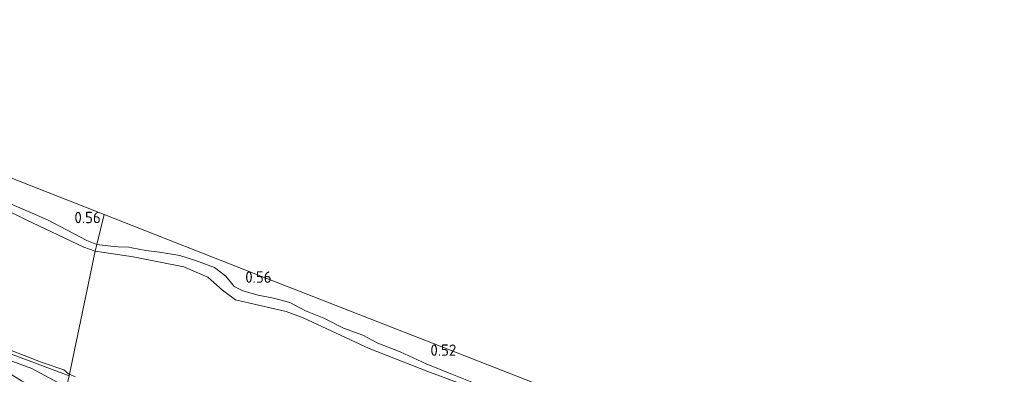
# Model space of a CAD drawing. Extents: x 126429 to 133038, y 413091 to 414846.
# Tile 127 of 256: x 127636 to 127792, y 414446 to 414502. Entities that reach past the tile are written whole.
import ezdxf
from ezdxf.enums import TextEntityAlignment as Align
from ezdxf.lldxf.tags import DXFTag

# ---------------------------------------------------------------- set-up
doc = ezdxf.new("R2010")
doc.units = 0
for name, color, linetype, lineweight in [('B-ME-GR-GRAS-GV', 60, 'Continuous', 13), ('B-ME-GW-TALUD_KRUIN-G', 90, 'Continuous', 18), ('B-ME-GW-TALUD_TEEN-G', 90, 'Continuous', 18), ('B-ME-KG-GRENS_OPNAME-G', 210, 'KG-OPNAME', 18), ('B-ME-OB-OEVERVOORZIENING-G', 7, 'Continuous', 18), ('B-ME-OG-HOOGTEPUNT-S', 7, 'Continuous', 25), ('B-ME-OG-WATER_KANAAL-GV', 120, 'Continuous', 18)]:
    doc.layers.add(name, color=color, linetype=linetype, lineweight=lineweight)
doc.styles.add('NLCS-ISO-ANNOTATIVE-T18', font='NLCS-ISO.ttf', dxfattribs={"height": 1.8})
doc.styles.get("Standard").update_dxf_attribs({"font": 'arial.ttf'})
tags = doc.linetypes.add('KG-OPNAME', pattern='A,5.5,-2,["O",Standard,S=1.8,R=0,X=-0.5,Y=-0.9],-2,5.5,-2,[5,NLCS.SHX,S=0.75,R=0,X=0,Y=0],-2', length=19).pattern_tags.tags
tags[6] = DXFTag(74, 10)

# ---------------------------------------------------------------- blocks, each defined once
blk = doc.blocks.new('SAL-HOOGTELABEL-SO')
at = {"color": 0, "linetype": 'ByBlock', "lineweight": -2, "style": 'NLCS-ISO-ANNOTATIVE-T18'}
blk.add_attdef('HOOGTE', text='', height=1.8, dxfattribs=at).set_placement((2.79, 0), align=Align.RIGHT)

msp = doc.modelspace()

# ---------------------------------------------------------------- linework, layer by layer
at = {"layer": 'B-ME-GR-GRAS-GV'}
for points in [[(127629.859, 414478.725, 0.455), (127649.094, 414471.194, 0.465), (127647.952, 414466.477, 0.222), (127646.338, 414467.092, 0.272), (127640.105, 414470.362, 0.289), (127632.932, 414473.465, 0.394)], [(127632.932, 414473.465, 0.394), (127640.105, 414470.362, 0.289), (127646.338, 414467.092, 0.272), (127647.952, 414466.477, 0.222), (127647.656, 414465.397, -0.186), (127645.879, 414466.023, -0.186), (127636.77, 414470.372, -0.186), (127629.085, 414474.104, -0.186)], [(127707.295, 414444.678, 0.501), (127703.625, 414446.165, 0.479), (127700.051, 414447.575, 0.53), (127695.963, 414449.454, 0.433), (127692.425, 414450.856, 0.419), (127690.028, 414452.093, 0.399), (127687.006, 414453.23, 0.371), (127683.866, 414454.828, 0.355), (127680.983, 414455.976, 0.379), (127678.487, 414457.296, 0.299), (127675.916, 414457.947, 0.332), (127673.5, 414458.442, 0.467), (127671.049, 414459.135, 0.335), (127669.676, 414459.839, 0.39), (127668.336, 414461.475, 0.473), (127666.576, 414462.812, 0.369), (127663.568, 414463.912, 0.525), (127661.097, 414464.744, 0.499), (127657.86, 414465.223, 0.438), (127655.675, 414465.49, 0.515), (127653.48, 414465.952, 0.525), (127652.995, 414466.048, 0.523), (127651.322, 414466.079, 0.523), (127650.159, 414466.216, 0.419), (127647.952, 414466.477, 0.222), (127649.094, 414471.194, 0.465), (127674.597, 414461.209, 0.465), (127700.101, 414451.223, 0.464), (127725.604, 414441.238, 0.464)], [(127708.728, 414443.283, -0.186), (127700.319, 414446.352, -0.186), (127691.065, 414449.997, -0.186), (127680.58, 414454.861, -0.186), (127677.902, 414455.838, -0.186), (127673.533, 414456.858, -0.186), (127669.892, 414457.709, -0.186), (127667.834, 414459.251, -0.186), (127665.512, 414461.306, -0.186), (127661.714, 414462.918, -0.186), (127653.67, 414464.487, -0.186), (127647.656, 414465.397, -0.186), (127647.952, 414466.477, 0.222), (127650.159, 414466.216, 0.419), (127651.322, 414466.079, 0.523), (127652.995, 414466.048, 0.523), (127653.48, 414465.952, 0.525), (127655.675, 414465.49, 0.515), (127657.86, 414465.223, 0.438), (127661.097, 414464.744, 0.499), (127663.568, 414463.912, 0.525), (127666.576, 414462.812, 0.369), (127668.336, 414461.475, 0.473), (127669.676, 414459.839, 0.39), (127671.049, 414459.135, 0.335), (127673.5, 414458.442, 0.467), (127675.916, 414457.947, 0.332), (127678.487, 414457.296, 0.299), (127680.983, 414455.976, 0.379), (127683.866, 414454.828, 0.355), (127687.006, 414453.23, 0.371), (127690.028, 414452.093, 0.399), (127692.425, 414450.856, 0.419), (127695.963, 414449.454, 0.433), (127700.051, 414447.575, 0.53), (127703.625, 414446.165, 0.479), (127707.295, 414444.678, 0.501)], [(127624.914, 414452.626, 0.088), (127643.558, 414445.706, 0.01), (127643.162, 414443.884, 0.075), (127637.629, 414446.862, 0.012), (127626.977, 414450.748, -0.013)], [(127630.446, 414451.242, -0.186), (127639.276, 414447.81, -0.186), (127642.706, 414446.611, -0.186), (127643.473, 414445.986, -0.186), (127643.608, 414445.927, -0.186), (127643.558, 414445.706, 0.01), (127624.914, 414452.626, 0.088)], [(127626.977, 414450.748, -0.013), (127637.629, 414446.862, 0.012), (127643.162, 414443.884, 0.075), (127642.745, 414441.964, 1.233), (127639.767, 414443.106, 1.233), (127636.02, 414444.876, 1.242), (127633.632, 414446.383, 1.233)], [(127643.558, 414445.706, 0.01), (127643.608, 414445.927, -0.186), (127644.522, 414445.53, -0.186)]]:
    msp.add_polyline3d(points, dxfattribs=at)
at = {"layer": 'B-ME-GW-TALUD_KRUIN-G'}
for points in [[(127647.952, 414466.477, 0.222), (127646.338, 414467.092, 0.272), (127640.105, 414470.362, 0.289), (127632.932, 414473.465, 0.394)], [(127643.558, 414445.706, 0.01), (127624.914, 414452.626, 0.088), (127612.747, 414456.827, -0.055), (127606.902, 414459.426, -0.055), (127589.748, 414466.379, 0.062)], [(127707.295, 414444.678, 0.501), (127703.625, 414446.165, 0.479), (127700.051, 414447.575, 0.53), (127695.963, 414449.454, 0.433), (127692.425, 414450.856, 0.419), (127690.028, 414452.093, 0.399), (127687.006, 414453.23, 0.371), (127683.866, 414454.828, 0.355), (127680.983, 414455.976, 0.379), (127678.487, 414457.296, 0.299), (127675.916, 414457.947, 0.332), (127673.5, 414458.442, 0.467), (127671.049, 414459.135, 0.335), (127669.676, 414459.839, 0.39), (127668.336, 414461.475, 0.473), (127666.576, 414462.812, 0.369), (127663.568, 414463.912, 0.525), (127661.097, 414464.744, 0.499), (127657.86, 414465.223, 0.438), (127655.675, 414465.49, 0.515), (127653.48, 414465.952, 0.525), (127652.995, 414466.048, 0.523), (127651.322, 414466.079, 0.523), (127650.159, 414466.216, 0.419), (127647.952, 414466.477, 0.222)]]:
    msp.add_polyline3d(points, dxfattribs=at)
at = {"layer": 'B-ME-GW-TALUD_TEEN-G'}
msp.add_polyline3d([(127643.162, 414443.884, 0.075), (127637.629, 414446.862, 0.012), (127626.977, 414450.748, -0.013)], dxfattribs=at)
at = {"layer": 'B-ME-KG-GRENS_OPNAME-G'}
for points in [[(127296.51, 414636.931, 0.631), (127312.741, 414624.273, 0.781), (127328.971, 414611.615, 0.932), (127345.202, 414598.956, 1.082), (127361.433, 414586.298, 1.232), (127367.816, 414581.32, 0.616), (127394.784, 414570.761, 1.133), (127421.178, 414560.428, 1.45), (127442.423, 414552.11, 1.374), (127463.668, 414543.792, 1.299), (127484.912, 414535.475, 1.224), (127506.157, 414527.157, 1.149), (127532.274, 414516.932, 0.973), (127558.391, 414506.707, 0.797), (127584.508, 414496.481, 0.62), (127610.625, 414486.256, 0.444), (127629.859, 414478.725, 0.455), (127649.094, 414471.194, 0.465)], [(127649.094, 414471.194, 0.465), (127674.597, 414461.209, 0.465), (127700.101, 414451.223, 0.464), (127725.604, 414441.238, 0.464), (127751.108, 414431.253, 0.463), (127775.892, 414421.55, -0.186), (127795.962, 414413.692, -0.186), (127816.031, 414405.835, -0.185), (127824.987, 414398.061, -0.186), (127825.53, 414397.59, -0.039), (127826.75, 414396.531, -0.039), (127829.137, 414394.459, 1.101), (127834.252, 414390.019, 1.493), (127836.209, 414388.32, 1.948), (127840.586, 414384.521, 3.033), (127847.743, 414378.309, 3.397), (127852.54, 414374.146, 4.343), (127854.832, 414372.156, 4.557), (127856.347, 414370.841, 4.716), (127865.795, 414367.795, 4.911), (127902.115, 414356.088, 5.034), (127935.526, 414345.318, 5.017), (127968.937, 414334.548, 5)]]:
    msp.add_polyline3d(points, dxfattribs=at)
at = {"layer": 'B-ME-OB-OEVERVOORZIENING-G'}
for points in [[(127647.656, 414465.397, -0.186), (127645.879, 414466.023, -0.186), (127636.77, 414470.372, -0.186), (127629.085, 414474.104, -0.186), (127621.48, 414478.036, -0.186), (127617.308, 414479.834, -0.186), (127614.182, 414480.856, -0.186), (127608.296, 414481.664, -0.186), (127603.318, 414482.519, -0.186), (127601.139, 414483.247, -0.186), (127597.036, 414485.577, -0.186), (127595.5526, 414486.7006, -0.186), (127592.709, 414487.936, -0.186), (127585.174, 414490.628, -0.186), (127578.252, 414492.573, -0.186), (127574.813, 414493.443, -0.186), (127571.27, 414494.165, -0.186), (127563.864, 414496.929, -0.186), (127560.571, 414497.594, -0.186), (127556.511, 414498.834, -0.186), (127553.633, 414499.892, -0.186), (127552.368, 414500.808, -0.186), (127551.43, 414501.666, -0.186), (127546.485, 414502.903, -0.186)], [(127647.656, 414465.397, -0.186), (127653.67, 414464.487, -0.186), (127661.714, 414462.918, -0.186), (127665.512, 414461.306, -0.186), (127667.834, 414459.251, -0.186), (127669.892, 414457.709, -0.186), (127673.533, 414456.858, -0.186), (127677.902, 414455.838, -0.186), (127680.58, 414454.861, -0.186), (127691.065, 414449.997, -0.186), (127700.319, 414446.352, -0.186), (127708.728, 414443.283, -0.186), (127716.648, 414440.859, -0.186), (127723.589, 414437.652, -0.186), (127733.063, 414434.733, -0.186), (127745.525, 414431.133, -0.186), (127754.777, 414428.422, -0.186), (127766.102, 414424.8, -0.186), (127775.892, 414421.55, -0.186)], [(127630.446, 414451.242, -0.186), (127639.276, 414447.81, -0.186), (127642.706, 414446.611, -0.186), (127643.473, 414445.986, -0.186), (127643.608, 414445.927, -0.186)], [(127643.608, 414445.927, -0.186), (127644.522, 414445.53, -0.186)]]:
    msp.add_polyline3d(points, dxfattribs=at)
at = {"layer": 'B-ME-OG-WATER_KANAAL-GV'}
for points in [[(127629.085, 414474.104, -0.186), (127636.77, 414470.372, -0.186), (127645.879, 414466.023, -0.186), (127647.656, 414465.397, -0.186), (127643.608, 414445.927, -0.186), (127643.473, 414445.986, -0.186), (127642.706, 414446.611, -0.186), (127639.276, 414447.81, -0.186), (127630.446, 414451.242, -0.186)], [(127644.522, 414445.53, -0.186), (127643.608, 414445.927, -0.186), (127647.656, 414465.397, -0.186), (127653.67, 414464.487, -0.186), (127661.714, 414462.918, -0.186), (127665.512, 414461.306, -0.186), (127667.834, 414459.251, -0.186), (127669.892, 414457.709, -0.186), (127673.533, 414456.858, -0.186), (127677.902, 414455.838, -0.186), (127680.58, 414454.861, -0.186), (127691.065, 414449.997, -0.186), (127700.319, 414446.352, -0.186), (127708.728, 414443.283, -0.186)]]:
    msp.add_polyline3d(points, dxfattribs=at)

# ---------------------------------------------------------------- block references
at = {"layer": 'B-ME-OG-HOOGTEPUNT-S'}
for p, values in [((127645.773, 414469.83, 0.557), {'HOOGTE': '0.56'}), ((127672.816, 414460.402, 0.557), {'HOOGTE': '0.56'}), ((127702.052, 414448.847, 0.519), {'HOOGTE': '0.52'})]:
    msp.add_blockref('SAL-HOOGTELABEL-SO', p, dxfattribs=at).add_auto_attribs(values)

doc.saveas('drawing.dxf')
